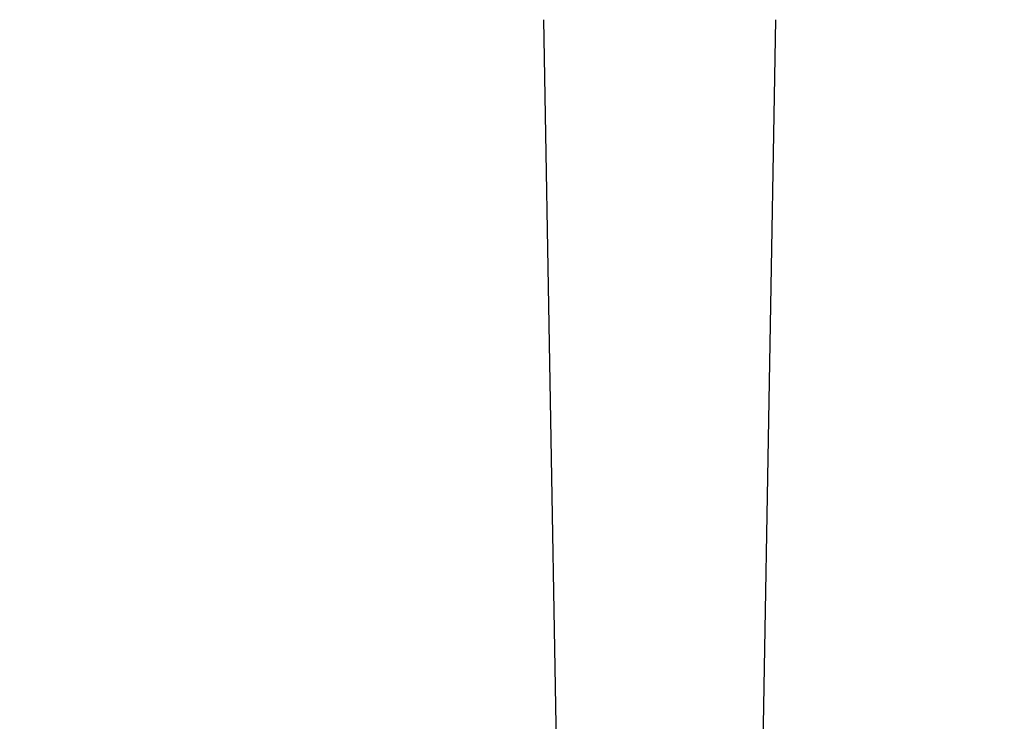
# Model space of a CAD drawing. Header units: millimetres. Extents: x 4164 to 11013, y 682 to 4081.
# Tile 23 of 35: x 5602 to 6001, y 1686 to 1970. Entities that reach past the tile are written whole.
import ezdxf

# ---------------------------------------------------------------- set-up
doc = ezdxf.new("R2010")
doc.units = ezdxf.units.MM
doc.layers.add('dim', color=82, linetype='Continuous', lineweight=9)
doc.styles.add('TH_GBDIM', font='romans.shx', dxfattribs={"width": 0.8, "bigfont": 'gbcbig.shx'})
doc.dimstyles.new('TH_GBDIM', dxfattribs={"dimtxt": 3.5, "dimasz": 2.5, "dimexe": 2, "dimexo": 0, "dimgap": 1.5, "dimtad": 1, "dimdec": 1, "dimdsep": 46, "dimtxsty": 'TH_GBDIM', "dimcen": 2.5, "dimclrd": 3, "dimclre": 3, "dimclrt": 3, "dimadec": 0, "dimazin": 2, "dimtfac": 0.714286, "dimtdec": 1, "dimtmove": 0, "dimatfit": 3, "dimfxl": 1, "dimtzin": 0, "dimlwd": -1, "dimlwe": -1, "dimarcsym": 0})

# ---------------------------------------------------------------- blocks, each defined once
blk = doc.blocks.new('*D20')
at = {"layer": 'Defpoints', "color": 0, "transparency": 16777216}
for p in [(4574.25, 2349.73), (6545.38, 2349.73), (4950.95, 1733.73)]:
    blk.add_point(p, dxfattribs=at)
at = {"layer": 'dim', "color": 3, "transparency": 16777216}
for p, q in [((6545.38, 2349.73), (4568.25, 2349.73)), ((4574.25, 1757.73), (4574.25, 2325.73)), ((4950.95, 1733.73), (4568.25, 1733.73))]:
    blk.add_line(p, q, dxfattribs=at)
for points in [[(4570.25, 2325.73), (4578.25, 2325.73), (4574.25, 2349.73)], [(4570.25, 1757.73), (4578.25, 1757.73), (4574.25, 1733.73)]]:
    blk.add_solid(points, dxfattribs=at)
at = {"layer": 'dim', "color": 3, "transparency": 16777216, "insert": (4553.25, 2041.73), "char_height": 30, "attachment_point": 5, "rotation": 90, "style": 'TH_GBDIM'}
blk.add_mtext('616', dxfattribs=at)
blk = doc.blocks.new('*D24')
at = {"layer": 'Defpoints', "color": 0, "transparency": 16777216}
for p in [(4951.87, 1733.73), (4574.25, 1309.73), (5765.66, 1309.73)]:
    blk.add_point(p, dxfattribs=at)
at = {"layer": 'dim', "color": 3, "transparency": 16777216}
for p, q in [((4951.87, 1733.73), (4568.25, 1733.73)), ((4574.25, 1709.73), (4574.25, 1333.73)), ((5765.66, 1309.73), (4568.25, 1309.73))]:
    blk.add_line(p, q, dxfattribs=at)
for points in [[(4570.25, 1709.73), (4578.25, 1709.73), (4574.25, 1733.73)], [(4570.25, 1333.73), (4578.25, 1333.73), (4574.25, 1309.73)]]:
    blk.add_solid(points, dxfattribs=at)
at = {"layer": 'dim', "color": 3, "transparency": 16777216, "insert": (4553.25, 1521.73), "char_height": 30, "attachment_point": 5, "rotation": 90, "style": 'TH_GBDIM'}
blk.add_mtext('424', dxfattribs=at)

msp = doc.modelspace()

# ---------------------------------------------------------------- linework, layer by layer
at = {"color": 7, "linetype": 'Continuous'}
for p, q in [((5819.69, 1639.19), (5813.91, 1970.13)), ((5902.22, 1639.19), (5908, 1970.13))]:
    msp.add_line(p, q, dxfattribs=at)

# ---------------------------------------------------------------- dimensions: what is measured, and where the dimension line sits
at = {"layer": 'dim'}
for base, p1, p2, picture, middle in [((4574.25, 2349.73), (4950.95, 1733.73), (6545.38, 2349.73), '*D20', (4553.25, 2041.73)), ((4574.25, 1309.73), (4951.87, 1733.73), (5765.66, 1309.73), '*D24', (4553.25, 1521.73))]:
    dim = msp.add_linear_dim(base=base, p1=p1, p2=p2, angle=90, dimstyle='TH_GBDIM', override={"dimtxt": 30, "dimasz": 24, "dimexe": 5.997, "dimgap": 5.997}, dxfattribs=at)
    dim.commit()
    dim.dimension.update_dxf_attribs({"geometry": picture, "text_midpoint": middle})

doc.saveas('drawing.dxf')
